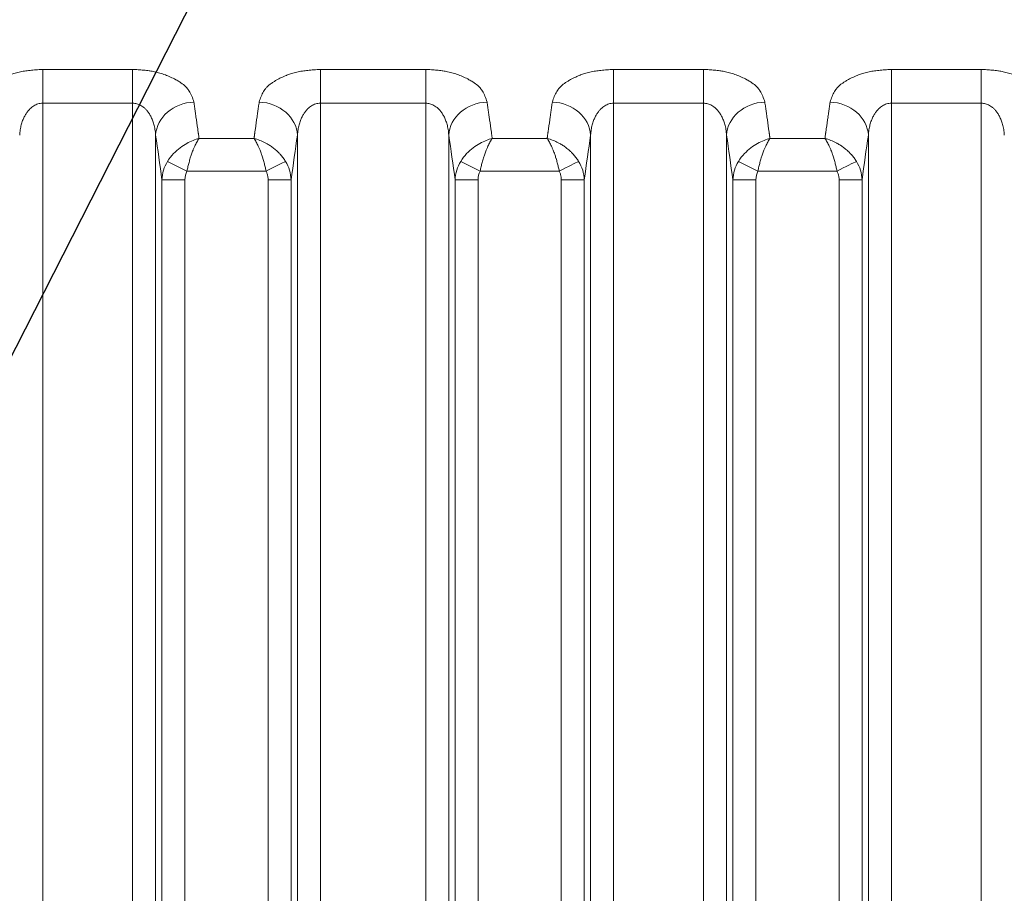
# Model space of a CAD drawing. Header units: millimetres. Extents: x 5 to 415, y 5 to 292.
# Tile 109 of 199: x 288 to 301, y 153 to 165. Entities that reach past the tile are written whole.
import ezdxf

# ---------------------------------------------------------------- set-up
doc = ezdxf.new("R2010")
doc.units = ezdxf.units.MM
doc.layers.add('Sichtbar schmal (ISO)', color=7, linetype='Continuous', lineweight=18)
doc.layers.add('Symbol (ISO)', color=7, linetype='Continuous', lineweight=25)
doc.styles.add('Notiztext (ISO)', font='isocpeur.ttf')
doc.dimstyles.new('Standard - Methode 1b (ISO)$7', dxfattribs={"dimtxt": 3.5, "dimasz": 2.5, "dimexe": 2, "dimexo": 0, "dimgap": 0.762, "dimtad": 1, "dimtoh": 1, "dimdsep": 46, "dimtxsty": 'Notiztext (ISO)', "dimcen": 0.09, "dimdle": 10, "dimclrd": 256, "dimclre": 256, "dimclrt": 256, "dimazin": 2, "dimtfac": 1, "dimtmove": 0, "dimatfit": 3, "dimfxl": 1, "dimtolj": 1, "dimlwd": -1, "dimlwe": -1, "dimarcsym": 0})

msp = doc.modelspace()

# ---------------------------------------------------------------- linework, layer by layer
at = {"layer": 'Sichtbar schmal (ISO)'}
for p, q in [((289.72869413, 164.06232866), (288.55850745, 164.06232866)), ((288.55850745, 163.62427921), (288.55850745, 164.06232866)), ((289.72869413, 164.06232866), (289.72869413, 163.62427936)), ((293.5416447, 164.06232866), (292.17145802, 164.06232866)), ((292.17145802, 163.62427878), (292.17145802, 164.06232866)), ((293.5416447, 164.06232866), (293.5416447, 163.62427933)), ((297.15459527, 164.06232866), (295.98440859, 164.06232866)), ((295.98440859, 163.62427926), (295.98440859, 164.06232866)), ((297.15459527, 164.06232866), (297.15459527, 163.62427936)), ((300.76754584, 164.06232866), (299.59735916, 164.06232866)), ((299.59735916, 163.62427923), (299.59735916, 164.06232866)), ((300.76754584, 164.06232866), (300.76754584, 163.62427936)), ((288.5585075, 163.6242792), (289.72869413, 163.6242793)), ((288.55850758, 163.62427921), (288.558508, 142.64175144)), ((289.72869413, 142.64242462), (289.72869413, 163.62427936)), ((292.17145068, 163.62427878), (292.17140666, 142.64091922)), ((293.5416447, 163.62427924), (292.17145435, 163.62427834)), ((293.5416447, 163.62427933), (293.54167791, 142.64085541)), ((297.15459527, 163.62427936), (295.98440893, 163.62427926)), ((295.98440893, 163.62427926), (295.98441675, 142.64137623)), ((297.15459527, 163.62427936), (297.15458796, 142.64150681)), ((300.76754584, 163.62427936), (299.59735935, 163.62427923)), ((299.59735935, 163.62427923), (299.59736379, 142.64153035)), ((300.76754584, 163.62427936), (300.76754183, 142.64144886)), ((290.02755259, 143.05830463), (290.02755284, 163.20860275)), ((291.30763, 163.16597237), (290.5925221, 163.16597238)), ((291.87259932, 163.20860141), (291.87259958, 143.05757445)), ((293.84050316, 143.05727121), (293.84050341, 163.20860275)), ((295.12058057, 163.16597237), (294.40547267, 163.16597238)), ((295.68554989, 163.20860141), (295.68555015, 143.05753652)), ((297.45345373, 143.05801912), (297.45345398, 163.20860275)), ((298.73353114, 163.16597237), (298.01842324, 163.16597238)), ((299.29850046, 163.20860141), (299.29850072, 143.05806396)), ((290.18303544, 162.86855471), (290.43563135, 162.74305576)), ((293.99598601, 162.86855471), (294.24858192, 162.74305576)), ((297.60893658, 162.86855471), (297.86153249, 162.74305576)), ((290.43563135, 162.74305576), (291.46452164, 162.74305613)), ((294.24858192, 162.74305576), (295.27747221, 162.74305613)), ((297.86153249, 162.74305576), (298.89042278, 162.74305613)), ((290.11036788, 162.62695453), (290.11036786, 143.6689136)), ((290.11036787, 162.62695444), (290.40922631, 162.62695444)), ((290.40922631, 162.62695444), (290.40922634, 143.66891358)), ((291.4909261, 143.66826443), (291.49092672, 162.62695444)), ((291.78978428, 162.62695444), (291.49092672, 162.62695444)), ((291.78978428, 143.66826414), (291.78978427, 162.62695354)), ((293.92331845, 162.62695453), (293.92331843, 143.66786488)), ((293.92331844, 162.62695444), (294.22217688, 162.62695444)), ((294.22217688, 162.62695444), (294.22217691, 143.66786487)), ((295.30387691, 143.66817296), (295.30387729, 162.62695444)), ((295.60273485, 162.62695444), (295.30387729, 162.62695444)), ((295.60273485, 143.66817268), (295.60273484, 162.62695354)), ((297.53626902, 162.62695453), (297.536269, 143.66889822)), ((297.53626901, 162.62695444), (297.83512745, 162.62695444)), ((297.83512745, 162.62695444), (297.83512748, 143.66889821)), ((298.91682738, 143.66899593), (298.91682786, 162.62695444)), ((299.21568542, 162.62695444), (298.91682786, 162.62695444)), ((299.21568542, 143.66899563), (299.21568541, 162.62695354))]:
    msp.add_line(p, q, dxfattribs=at)
for centre, major_axis, ratio, start_param, end_param in [((290.52565041, 163.20860317), (-0.49456302, -0.07353514), 0.8594289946, 4.5860691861, 6.1118771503), ((291.3745017, 163.20860278), (0.49456298, -0.07353542), 0.859429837, 0.1713065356, 1.6971146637), ((294.33860098, 163.20860317), (-0.49456302, -0.07353514), 0.8594289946, 4.5860691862, 6.1118771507), ((295.18745227, 163.20860278), (0.49456298, -0.07353542), 0.859429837, 0.1713065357, 1.6971146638), ((297.95155155, 163.20860317), (-0.49456302, -0.07353514), 0.8594289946, 4.5860691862, 6.1118771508), ((298.80040284, 163.20860278), (0.49456298, -0.07353542), 0.859429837, 0.1713065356, 1.6971146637), ((289.21790017, 138.05805622), (0.00014695, 29.65237374), 0.0871587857, 5.730193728, 5.740474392), ((292.68211159, 138.06053748), (0.00013866, -29.64946855), 0.0871586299, 3.6843073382, 3.6945876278), ((293.03085076, 138.05805623), (0.00014694, 29.65237374), 0.0871587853, 5.7301937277, 5.7404743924), ((296.4950622, 138.06053748), (0.0001387, -29.64946855), 0.0871586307, 3.6843073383, 3.6945876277), ((296.64380133, 138.05805623), (0.00014694, 29.65237374), 0.0871587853, 5.7301937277, 5.7404743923), ((300.10801267, 138.06053748), (0.00013861, -29.64946855), 0.0871586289, 3.6843073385, 3.6945876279), ((289.21787114, 138.05805622), (0.00014695, 29.65237241), 0.0871587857, 5.727495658, 5.730193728), ((292.68214046, 138.06053748), (0.00013866, -29.64946723), 0.0871586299, 3.6945876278, 3.6973162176), ((293.03082173, 138.05805623), (0.00014694, 29.65237241), 0.0871587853, 5.7274956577, 5.7301937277), ((296.49509107, 138.06053748), (0.0001387, -29.64946723), 0.0871586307, 3.6945876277, 3.6973162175), ((296.6437723, 138.05805623), (0.00014694, 29.65237241), 0.0871587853, 5.7274956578, 5.7301937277), ((300.10804154, 138.06053748), (0.00013861, -29.64946722), 0.0871586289, 3.6945876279, 3.6973162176), ((288.7424916, 138.05805858), (-0.00014448, -29.15289088), 0.0871587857, 2.5731873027, 2.6114048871), ((289.21777398, 138.05805622), (-0.00014695, -29.65236795), 0.0871587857, 2.5829496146, 2.5841201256), ((292.68223759, 138.06053748), (-0.00013866, 29.64946277), 0.0871586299, 0.5574747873, 0.5586823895), ((293.15751952, 138.0605397), (-0.00013632, 29.14998432), 0.0871586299, 0.5301861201, 0.5684075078), ((292.55544219, 138.05805858), (-0.00014446, -29.15289088), 0.0871587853, 2.5731873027, 2.6114048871), ((293.03072457, 138.05805623), (-0.00014694, -29.65236795), 0.0871587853, 2.5829496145, 2.5841201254), ((296.4951882, 138.06053748), (-0.0001387, 29.64946277), 0.0871586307, 0.5574747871, 0.5586823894), ((296.97047013, 138.0605397), (-0.00013636, 29.14998432), 0.0871586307, 0.53018612, 0.5684075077), ((296.16839276, 138.05805858), (-0.00014446, -29.15289088), 0.0871587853, 2.5731873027, 2.6114048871), ((296.64367514, 138.05805623), (-0.00014694, -29.65236795), 0.0871587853, 2.5829496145, 2.5841201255), ((300.10813867, 138.06053748), (-0.00013861, 29.64946276), 0.0871586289, 0.5574747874, 0.5586823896), ((300.5834206, 138.0605397), (-0.00013627, 29.14998431), 0.0871586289, 0.5301861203, 0.568407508), ((290.61134641, 162.61603861), (-0.49641799, -0.070379), 0.979001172, 5.5992700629, 6.1171394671), ((291.4644445, 162.74320983), (0.26869087, 0.1334361), 0.0005732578, 4.7123913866, 5.9354971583), ((291.27927778, 162.6142871), (-0.51035702, 0.01938887), 0.9707371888, 3.2062586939, 3.7193274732), ((294.42429674, 162.61603869), (-0.49641742, -0.07038141), 0.9790013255, 5.5992650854, 6.1171346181), ((295.27739507, 162.74320983), (0.26869087, 0.1334361), 0.0005732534, 4.7123913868, 5.9354971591), ((295.0922283, 162.61428709), (-0.51035708, 0.01938857), 0.9707371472, 3.2062581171, 3.7193268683), ((298.03724734, 162.61603868), (-0.49641749, -0.07038108), 0.9790013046, 5.5992657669, 6.1171352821), ((298.89034564, 162.74320983), (0.26869087, 0.1334361), 0.0005732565, 4.7123913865, 5.9354971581), ((298.70517889, 162.6142871), (-0.51035706, 0.01938868), 0.9707371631, 3.2062583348, 3.7193270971), ((290.62209754, 162.61101362), (0.05225918, -0.24126452), 0.8553136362, 3.9609781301, 4.4641882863), ((294.43504709, 162.61101402), (0.05225735, -0.24126414), 0.8553125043, 3.9609845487, 4.4641959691), ((298.04799653, 162.61101445), (0.05225534, -0.24126372), 0.8553112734, 3.9609915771, 4.464204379)]:
    msp.add_ellipse(centre, major_axis=major_axis, ratio=ratio, start_param=start_param, end_param=end_param, dxfattribs=at)
for points, knots in [([(288.55850745, 164.06232866), (288.528923, 164.06181434), (288.49997775, 164.06064451), (288.47186251, 164.05884404), (288.44519441, 164.05713623), (288.41927175, 164.05486074), (288.39421478, 164.05208262), (288.36986934, 164.04938338), (288.34634156, 164.04620913), (288.32374914, 164.04262612), (288.29835733, 164.03859915), (288.27428825, 164.03394121), (288.25081539, 164.02858262), (288.22750224, 164.02326048), (288.20476933, 164.01724292), (288.18211431, 164.01026793), (288.16437339, 164.00480588), (288.14668441, 163.99875239), (288.12894032, 163.99191726), (288.12440369, 163.99016972), (288.11984296, 163.98838052), (288.11527029, 163.98655169), (288.09312993, 163.9776967), (288.07074018, 163.96789205), (288.04919555, 163.95751871), (288.02607572, 163.94638694), (288.00393974, 163.93460479), (287.98351311, 163.92289224), (287.97212357, 163.91636151), (287.96125444, 163.90985668), (287.95094829, 163.90352082), (287.93926479, 163.89633822), (287.92862791, 163.88928659), (287.91867984, 163.88219079), (287.89721631, 163.86688118), (287.87878442, 163.85139828), (287.86173175, 163.83337134), (287.85315389, 163.82430341), (287.84496579, 163.81458235), (287.83724197, 163.80386353), (287.83100278, 163.79520503), (287.82488621, 163.78589614), (287.81896854, 163.77600892), (287.80734149, 163.75658252), (287.79650391, 163.73493362), (287.78677384, 163.71151024), (287.77748923, 163.6891592), (287.76919613, 163.66520095), (287.76196539, 163.63969384)], [0, 0, 0, 0, 0.0696834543, 0.0696834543, 0.0696834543, 0.1357801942, 0.1357801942, 0.1357801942, 0.2, 0.2, 0.2, 0.272177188, 0.272177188, 0.272177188, 0.3438633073, 0.3438633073, 0.3438633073, 0.4, 0.4, 0.4, 0.4143524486, 0.4143524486, 0.4143524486, 0.4838452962, 0.4838452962, 0.4838452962, 0.5584189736, 0.5584189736, 0.5584189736, 0.6, 0.6, 0.6, 0.6471380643, 0.6471380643, 0.6471380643, 0.7488411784, 0.7488411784, 0.7488411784, 0.8, 0.8, 0.8, 0.8413253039, 0.8413253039, 0.8413253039, 0.9225212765, 0.9225212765, 0.9225212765, 1, 1, 1, 1]), ([(290.52523731, 163.6396929), (290.51760502, 163.66651927), (290.50877425, 163.69167716), (290.49885432, 163.71503115), (290.48840377, 163.73963433), (290.47672179, 163.76222334), (290.464276, 163.7822321), (290.4596746, 163.78962965), (290.45497351, 163.79667303), (290.45021218, 163.80332845), (290.44015984, 163.81737968), (290.42935952, 163.82969273), (290.41786559, 163.84108065), (290.40001141, 163.85877017), (290.38061724, 163.87427548), (290.35713109, 163.89014542), (290.35081851, 163.89441092), (290.34419287, 163.89869811), (290.33716612, 163.90304247), (290.32261807, 163.91203695), (290.30687636, 163.92141664), (290.29006082, 163.93076476), (290.26890395, 163.9425263), (290.24602487, 163.95422587), (290.22222534, 163.9651628), (290.19992863, 163.97540911), (290.17683488, 163.98498213), (290.15412208, 163.99352611), (290.13069272, 164.00233964), (290.10719509, 164.00988288), (290.08362572, 164.01648139), (290.06019652, 164.02304066), (290.03669052, 164.02866899), (290.01284523, 164.03359314), (289.99287417, 164.03771724), (289.97265778, 164.04134657), (289.9519463, 164.044548), (289.94869243, 164.04505096), (289.94542905, 164.04554446), (289.94215614, 164.04602834), (289.91915903, 164.04942836), (289.89569283, 164.05235523), (289.87179027, 164.05475519), (289.8486326, 164.05708035), (289.82506443, 164.05891093), (289.80113411, 164.06018866), (289.7773127, 164.06146058), (289.75313111, 164.06218439), (289.72869413, 164.06232866)], [0, 0, 0, 0, 0.0818672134, 0.0818672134, 0.0818672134, 0.1681134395, 0.1681134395, 0.1681134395, 0.2, 0.2, 0.2, 0.2673204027, 0.2673204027, 0.2673204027, 0.3718930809, 0.3718930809, 0.3718930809, 0.4, 0.4, 0.4, 0.4581919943, 0.4581919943, 0.4581919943, 0.5314075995, 0.5314075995, 0.5314075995, 0.6, 0.6, 0.6, 0.6707564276, 0.6707564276, 0.6707564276, 0.7410920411, 0.7410920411, 0.7410920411, 0.8, 0.8, 0.8, 0.8092547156, 0.8092547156, 0.8092547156, 0.8742830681, 0.8742830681, 0.8742830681, 0.9372848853, 0.9372848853, 0.9372848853, 1, 1, 1, 1]), ([(292.17145802, 164.06232866), (292.14187357, 164.06181434), (292.11292832, 164.06064451), (292.08481308, 164.05884404), (292.05814498, 164.05713623), (292.03222232, 164.05486074), (292.00716535, 164.05208262), (291.98281991, 164.04938338), (291.95929213, 164.04620913), (291.93669971, 164.04262612), (291.9113079, 164.03859915), (291.88723882, 164.03394121), (291.86376596, 164.02858262), (291.84045281, 164.02326048), (291.8177199, 164.01724292), (291.79506488, 164.01026793), (291.77732396, 164.00480588), (291.75963498, 163.99875239), (291.74189089, 163.99191726), (291.73735426, 163.99016972), (291.73279353, 163.98838052), (291.72822086, 163.98655169), (291.7060805, 163.9776967), (291.68369075, 163.96789205), (291.66214612, 163.95751871), (291.63902629, 163.94638694), (291.61689031, 163.93460479), (291.59646368, 163.92289224), (291.58507414, 163.91636151), (291.57420501, 163.90985668), (291.56389886, 163.90352082), (291.55221536, 163.89633822), (291.54157848, 163.8892866), (291.53163041, 163.88219079), (291.51016688, 163.86688118), (291.49173499, 163.85139828), (291.47468232, 163.83337134), (291.46610446, 163.82430341), (291.45791636, 163.81458235), (291.45019254, 163.80386353), (291.44395335, 163.79520503), (291.43783678, 163.78589614), (291.43191911, 163.77600892), (291.42029206, 163.75658252), (291.40945448, 163.73493362), (291.39972441, 163.71151024), (291.3904398, 163.6891592), (291.3821467, 163.66520095), (291.37491596, 163.63969384)], [0, 0, 0, 0, 0.0696834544, 0.0696834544, 0.0696834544, 0.1357801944, 0.1357801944, 0.1357801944, 0.2, 0.2, 0.2, 0.2721771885, 0.2721771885, 0.2721771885, 0.3438633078, 0.3438633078, 0.3438633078, 0.4, 0.4, 0.4, 0.4143524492, 0.4143524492, 0.4143524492, 0.4838452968, 0.4838452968, 0.4838452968, 0.5584189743, 0.5584189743, 0.5584189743, 0.6, 0.6, 0.6, 0.6471380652, 0.6471380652, 0.6471380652, 0.7488411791, 0.7488411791, 0.7488411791, 0.8, 0.8, 0.8, 0.8413253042, 0.8413253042, 0.8413253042, 0.9225212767, 0.9225212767, 0.9225212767, 1, 1, 1, 1]), ([(294.33818788, 163.6396929), (294.33055559, 163.66651927), (294.32172482, 163.69167716), (294.31180489, 163.71503115), (294.30135434, 163.73963433), (294.28967236, 163.76222334), (294.27722657, 163.7822321), (294.27262517, 163.78962965), (294.26792408, 163.79667303), (294.26316275, 163.80332845), (294.25311041, 163.81737968), (294.24231009, 163.82969273), (294.23081616, 163.84108065), (294.21296198, 163.85877017), (294.19356781, 163.87427548), (294.17008166, 163.89014542), (294.16376908, 163.89441092), (294.15714344, 163.89869811), (294.15011669, 163.90304247), (294.13556864, 163.91203695), (294.11982693, 163.92141664), (294.10301139, 163.93076476), (294.08185452, 163.9425263), (294.05897544, 163.95422587), (294.03517591, 163.9651628), (294.0128792, 163.97540911), (293.98978545, 163.98498213), (293.96707265, 163.99352611), (293.94364329, 164.00233964), (293.92014566, 164.00988288), (293.89657629, 164.01648139), (293.87314709, 164.02304066), (293.84964109, 164.02866899), (293.8257958, 164.03359314), (293.80582474, 164.03771724), (293.78560835, 164.04134657), (293.76489687, 164.044548), (293.761643, 164.04505096), (293.75837962, 164.04554446), (293.75510671, 164.04602834), (293.7321096, 164.04942836), (293.7086434, 164.05235523), (293.68474084, 164.05475519), (293.66158317, 164.05708035), (293.638015, 164.05891093), (293.61408468, 164.06018866), (293.59026327, 164.06146058), (293.56608168, 164.06218439), (293.5416447, 164.06232866)], [0, 0, 0, 0, 0.0818672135, 0.0818672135, 0.0818672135, 0.1681134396, 0.1681134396, 0.1681134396, 0.2, 0.2, 0.2, 0.2673204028, 0.2673204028, 0.2673204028, 0.3718930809, 0.3718930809, 0.3718930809, 0.4, 0.4, 0.4, 0.4581919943, 0.4581919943, 0.4581919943, 0.5314075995, 0.5314075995, 0.5314075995, 0.6, 0.6, 0.6, 0.6707564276, 0.6707564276, 0.6707564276, 0.7410920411, 0.7410920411, 0.7410920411, 0.8, 0.8, 0.8, 0.8092547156, 0.8092547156, 0.8092547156, 0.8742830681, 0.8742830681, 0.8742830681, 0.9372848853, 0.9372848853, 0.9372848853, 1, 1, 1, 1]), ([(295.98440859, 164.06232866), (295.95482414, 164.06181434), (295.92587889, 164.06064451), (295.89776365, 164.05884404), (295.87109555, 164.05713623), (295.84517289, 164.05486074), (295.82011592, 164.05208262), (295.79577048, 164.04938338), (295.7722427, 164.04620913), (295.74965028, 164.04262612), (295.72425847, 164.03859915), (295.70018939, 164.03394121), (295.67671653, 164.02858262), (295.65340338, 164.02326048), (295.63067047, 164.01724292), (295.60801545, 164.01026793), (295.59027453, 164.00480588), (295.57258555, 163.99875239), (295.55484146, 163.99191726), (295.55030483, 163.99016972), (295.5457441, 163.98838052), (295.54117143, 163.98655169), (295.51903107, 163.9776967), (295.49664132, 163.96789205), (295.47509669, 163.95751871), (295.45197686, 163.94638694), (295.42984088, 163.93460479), (295.40941425, 163.92289224), (295.39802471, 163.91636151), (295.38715558, 163.90985668), (295.37684943, 163.90352082), (295.36516593, 163.89633822), (295.35452905, 163.8892866), (295.34458098, 163.88219079), (295.32311745, 163.86688118), (295.30468556, 163.85139828), (295.28763289, 163.83337134), (295.27905503, 163.82430341), (295.27086693, 163.81458235), (295.26314311, 163.80386353), (295.25690392, 163.79520503), (295.25078735, 163.78589614), (295.24486968, 163.77600892), (295.23324263, 163.75658252), (295.22240505, 163.73493362), (295.21267498, 163.71151024), (295.20339037, 163.6891592), (295.19509727, 163.66520095), (295.18786653, 163.63969384)], [0, 0, 0, 0, 0.0696834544, 0.0696834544, 0.0696834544, 0.1357801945, 0.1357801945, 0.1357801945, 0.2, 0.2, 0.2, 0.2721771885, 0.2721771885, 0.2721771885, 0.3438633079, 0.3438633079, 0.3438633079, 0.4, 0.4, 0.4, 0.4143524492, 0.4143524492, 0.4143524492, 0.4838452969, 0.4838452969, 0.4838452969, 0.5584189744, 0.5584189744, 0.5584189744, 0.6, 0.6, 0.6, 0.6471380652, 0.6471380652, 0.6471380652, 0.7488411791, 0.7488411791, 0.7488411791, 0.8, 0.8, 0.8, 0.8413253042, 0.8413253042, 0.8413253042, 0.9225212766, 0.9225212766, 0.9225212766, 1, 1, 1, 1]), ([(297.95113845, 163.6396929), (297.94350616, 163.66651927), (297.93467539, 163.69167716), (297.92475546, 163.71503115), (297.91430491, 163.73963433), (297.90262293, 163.76222334), (297.89017714, 163.7822321), (297.88557574, 163.78962965), (297.88087465, 163.79667303), (297.87611332, 163.80332845), (297.86606098, 163.81737968), (297.85526066, 163.82969273), (297.84376673, 163.84108065), (297.82591255, 163.85877017), (297.80651838, 163.87427548), (297.78303223, 163.89014542), (297.77671965, 163.89441092), (297.77009401, 163.89869811), (297.76306726, 163.90304247), (297.74851921, 163.91203695), (297.7327775, 163.92141664), (297.71596196, 163.93076476), (297.69480509, 163.9425263), (297.67192601, 163.95422587), (297.64812648, 163.9651628), (297.62582977, 163.97540911), (297.60273602, 163.98498213), (297.58002322, 163.99352611), (297.55659386, 164.00233964), (297.53309623, 164.00988288), (297.50952686, 164.01648139), (297.48609766, 164.02304066), (297.46259166, 164.02866899), (297.43874637, 164.03359314), (297.41877531, 164.03771724), (297.39855892, 164.04134657), (297.37784744, 164.044548), (297.37459357, 164.04505096), (297.37133019, 164.04554446), (297.36805728, 164.04602834), (297.34506017, 164.04942836), (297.32159397, 164.05235523), (297.29769141, 164.05475519), (297.27453374, 164.05708035), (297.25096557, 164.05891093), (297.22703525, 164.06018866), (297.20321384, 164.06146058), (297.17903225, 164.06218439), (297.15459527, 164.06232866)], [0, 0, 0, 0, 0.0818672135, 0.0818672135, 0.0818672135, 0.1681134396, 0.1681134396, 0.1681134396, 0.2, 0.2, 0.2, 0.2673204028, 0.2673204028, 0.2673204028, 0.371893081, 0.371893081, 0.371893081, 0.4, 0.4, 0.4, 0.4581919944, 0.4581919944, 0.4581919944, 0.5314075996, 0.5314075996, 0.5314075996, 0.6, 0.6, 0.6, 0.6707564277, 0.6707564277, 0.6707564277, 0.7410920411, 0.7410920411, 0.7410920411, 0.8, 0.8, 0.8, 0.8092547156, 0.8092547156, 0.8092547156, 0.8742830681, 0.8742830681, 0.8742830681, 0.9372848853, 0.9372848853, 0.9372848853, 1, 1, 1, 1]), ([(299.59735916, 164.06232866), (299.56777471, 164.06181434), (299.53882946, 164.06064451), (299.51071422, 164.05884404), (299.48404612, 164.05713623), (299.45812346, 164.05486074), (299.43306649, 164.05208262), (299.40872105, 164.04938338), (299.38519327, 164.04620913), (299.36260085, 164.04262612), (299.33720904, 164.03859915), (299.31313996, 164.03394121), (299.2896671, 164.02858262), (299.26635395, 164.02326048), (299.24362104, 164.01724292), (299.22096602, 164.01026793), (299.2032251, 164.00480588), (299.18553612, 163.99875239), (299.16779203, 163.99191726), (299.1632554, 163.99016972), (299.15869467, 163.98838052), (299.154122, 163.98655169), (299.13198164, 163.9776967), (299.10959189, 163.96789205), (299.08804726, 163.95751871), (299.06492743, 163.94638694), (299.04279145, 163.93460479), (299.02236482, 163.92289224), (299.01097528, 163.91636151), (299.00010615, 163.90985668), (298.9898, 163.90352082), (298.9781165, 163.89633822), (298.96747962, 163.8892866), (298.95753155, 163.88219079), (298.93606802, 163.86688118), (298.91763613, 163.85139828), (298.90058346, 163.83337134), (298.8920056, 163.82430341), (298.8838175, 163.81458235), (298.87609368, 163.80386353), (298.86985449, 163.79520503), (298.86373792, 163.78589614), (298.85782025, 163.77600892), (298.8461932, 163.75658252), (298.83535562, 163.73493362), (298.82562555, 163.71151024), (298.81634094, 163.6891592), (298.80804784, 163.66520095), (298.8008171, 163.63969384)], [0, 0, 0, 0, 0.0696834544, 0.0696834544, 0.0696834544, 0.1357801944, 0.1357801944, 0.1357801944, 0.2, 0.2, 0.2, 0.2721771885, 0.2721771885, 0.2721771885, 0.3438633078, 0.3438633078, 0.3438633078, 0.4, 0.4, 0.4, 0.4143524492, 0.4143524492, 0.4143524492, 0.4838452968, 0.4838452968, 0.4838452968, 0.5584189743, 0.5584189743, 0.5584189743, 0.6, 0.6, 0.6, 0.6471380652, 0.6471380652, 0.6471380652, 0.748841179, 0.748841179, 0.748841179, 0.8, 0.8, 0.8, 0.8413253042, 0.8413253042, 0.8413253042, 0.9225212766, 0.9225212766, 0.9225212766, 1, 1, 1, 1]), ([(301.56408902, 163.6396929), (301.55645673, 163.66651927), (301.54762596, 163.69167716), (301.53770603, 163.71503115), (301.52725548, 163.73963433), (301.5155735, 163.76222334), (301.50312771, 163.7822321), (301.49852631, 163.78962965), (301.49382522, 163.79667303), (301.48906389, 163.80332845), (301.47901155, 163.81737968), (301.46821123, 163.82969273), (301.4567173, 163.84108065), (301.43886312, 163.85877017), (301.41946895, 163.87427548), (301.3959828, 163.89014542), (301.38967022, 163.89441092), (301.38304458, 163.89869811), (301.37601783, 163.90304247), (301.36146978, 163.91203695), (301.34572807, 163.92141664), (301.32891253, 163.93076476), (301.30775566, 163.9425263), (301.28487658, 163.95422587), (301.26107705, 163.9651628), (301.23878034, 163.97540911), (301.21568659, 163.98498213), (301.19297379, 163.99352611), (301.16954443, 164.00233964), (301.1460468, 164.00988288), (301.12247743, 164.01648139), (301.09904823, 164.02304066), (301.07554223, 164.02866899), (301.05169694, 164.03359314), (301.03172588, 164.03771724), (301.01150949, 164.04134657), (300.99079801, 164.044548), (300.98754414, 164.04505096), (300.98428076, 164.04554446), (300.98100785, 164.04602834), (300.95801074, 164.04942836), (300.93454454, 164.05235523), (300.91064198, 164.05475519), (300.88748431, 164.05708035), (300.86391614, 164.05891093), (300.83998582, 164.06018866), (300.81616441, 164.06146058), (300.79198282, 164.06218439), (300.76754584, 164.06232866)], [0, 0, 0, 0, 0.0818672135, 0.0818672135, 0.0818672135, 0.1681134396, 0.1681134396, 0.1681134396, 0.2, 0.2, 0.2, 0.2673204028, 0.2673204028, 0.2673204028, 0.3718930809, 0.3718930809, 0.3718930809, 0.4, 0.4, 0.4, 0.4581919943, 0.4581919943, 0.4581919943, 0.5314075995, 0.5314075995, 0.5314075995, 0.6, 0.6, 0.6, 0.6707564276, 0.6707564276, 0.6707564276, 0.7410920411, 0.7410920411, 0.7410920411, 0.8, 0.8, 0.8, 0.8092547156, 0.8092547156, 0.8092547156, 0.8742830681, 0.8742830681, 0.8742830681, 0.9372848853, 0.9372848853, 0.9372848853, 1, 1, 1, 1]), ([(288.25964883, 163.20860036), (288.26098853, 163.23262409), (288.26581904, 163.2782861), (288.27912522, 163.34189782), (288.29680908, 163.39771191), (288.31778662, 163.44607245), (288.34107278, 163.48726983), (288.36576361, 163.52167702), (288.39114836, 163.54988459), (288.41684942, 163.57267975), (288.44285385, 163.59086767), (288.46938634, 163.60504873), (288.49705019, 163.61563003), (288.52682334, 163.62261345), (288.54762488, 163.62427908), (288.55850745, 163.62427922)], [0.000003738, 0.000003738, 0.000003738, 0.000003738, 0.11501548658, 0.2202312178, 0.31702696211, 0.4063137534, 0.48850397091, 0.56383284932, 0.63287433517, 0.6967235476, 0.7569514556, 0.81530021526, 0.87314537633, 0.93356801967, 1, 1, 1, 1]), ([(289.72869413, 163.62427942), (289.7377718, 163.62427933), (289.7558219, 163.6230749), (289.78265675, 163.61769803), (289.80922425, 163.60874099), (289.83577857, 163.59591667), (289.86239171, 163.57877816), (289.88899905, 163.55673375), (289.91536971, 163.52908301), (289.94107119, 163.49507263), (289.96545628, 163.4539575), (289.98766307, 163.40504952), (290.00661004, 163.34774799), (290.02097226, 163.2816005), (290.02614682, 163.23381328), (290.02755271, 163.20860142)], [0, 0, 0, 0, 0.05541655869, 0.11012060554, 0.16573002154, 0.22336506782, 0.28408890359, 0.34891881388, 0.41891066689, 0.4950670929, 0.57826791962, 0.66942097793, 0.76945140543, 0.87928451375, 0.99999579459, 0.99999579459, 0.99999579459, 0.99999579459]), ([(290.55285746, 163.44972702), (290.54990211, 163.47101979), (290.54686485, 163.49226508), (290.54379526, 163.51339902), (290.54072567, 163.53453296), (290.53762375, 163.55555615), (290.5345226, 163.5766613), (290.53142926, 163.59771324), (290.5283367, 163.61884538), (290.52523731, 163.6396929)], [0, 0, 0, 0, 0.33333333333, 0.33333333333, 0.33333333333, 0.66666666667, 0.66666666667, 0.66666666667, 0.99915973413, 0.99915973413, 0.99915973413, 0.99915973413]), ([(291.37491596, 163.63969384), (291.37181604, 163.61884276), (291.3687217, 163.59770026), (291.36562715, 163.57664063), (291.36252463, 163.55552675), (291.3594219, 163.53449755), (291.35635136, 163.51335677), (291.35328083, 163.49221599), (291.35024248, 163.47096301), (291.34728619, 163.44966305)], [0.00085647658, 0.00085647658, 0.00085647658, 0.00085647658, 0.33333333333, 0.33333333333, 0.33333333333, 0.66666666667, 0.66666666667, 0.66666666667, 1, 1, 1, 1]), ([(291.8725994, 163.20860036), (291.8739391, 163.23262409), (291.87876961, 163.2782861), (291.89207579, 163.34189782), (291.90975965, 163.39771191), (291.93073719, 163.44607245), (291.95402335, 163.48726983), (291.97871418, 163.52167702), (292.00409893, 163.54988459), (292.02979999, 163.57267975), (292.05580442, 163.59086767), (292.08233691, 163.60504873), (292.11000076, 163.61563003), (292.1397727, 163.62261317), (292.160573, 163.62427888), (292.17145435, 163.62427922)], [0.000003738, 0.000003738, 0.000003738, 0.000003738, 0.11501548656, 0.22023121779, 0.31702696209, 0.40631375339, 0.4885039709, 0.56383284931, 0.63287433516, 0.69672354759, 0.75695145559, 0.81530021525, 0.87314537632, 0.93356801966, 0.99999253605, 0.99999253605, 0.99999253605, 0.99999253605]), ([(293.5416447, 163.62427942), (293.55072237, 163.62427933), (293.56877247, 163.6230749), (293.59560732, 163.61769803), (293.62217482, 163.60874099), (293.64872914, 163.59591667), (293.67534228, 163.57877816), (293.70194962, 163.55673375), (293.72832028, 163.52908301), (293.75402176, 163.49507263), (293.77840685, 163.4539575), (293.80061364, 163.40504952), (293.81956061, 163.34774799), (293.83392283, 163.2816005), (293.83909739, 163.23381328), (293.84050328, 163.20860142)], [0, 0, 0, 0, 0.0554165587, 0.11012060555, 0.16573002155, 0.22336506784, 0.28408890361, 0.3489188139, 0.4189106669, 0.49506709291, 0.57826791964, 0.66942097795, 0.76945140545, 0.87928451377, 0.99999579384, 0.99999579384, 0.99999579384, 0.99999579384]), ([(294.36580802, 163.44972702), (294.36285268, 163.47101979), (294.35981542, 163.49226508), (294.35674583, 163.51339902), (294.35367624, 163.53453296), (294.35057432, 163.55555615), (294.34747317, 163.5766613), (294.34437983, 163.59771324), (294.34128727, 163.61884538), (294.33818788, 163.6396929)], [0, 0, 0, 0, 0.33333333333, 0.33333333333, 0.33333333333, 0.66666666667, 0.66666666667, 0.66666666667, 0.99915973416, 0.99915973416, 0.99915973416, 0.99915973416]), ([(295.18786653, 163.63969384), (295.18476661, 163.61884276), (295.18167227, 163.59770026), (295.17857772, 163.57664063), (295.1754752, 163.55552675), (295.17237247, 163.53449755), (295.16930193, 163.51335677), (295.16623139, 163.49221599), (295.16319305, 163.47096301), (295.16023676, 163.44966304)], [0.00085647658, 0.00085647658, 0.00085647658, 0.00085647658, 0.33333333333, 0.33333333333, 0.33333333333, 0.66666666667, 0.66666666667, 0.66666666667, 1, 1, 1, 1]), ([(295.68554997, 163.20860036), (295.68688967, 163.23262409), (295.69172018, 163.2782861), (295.70502636, 163.34189782), (295.72271022, 163.39771191), (295.74368776, 163.44607245), (295.76697392, 163.48726983), (295.79166475, 163.52167702), (295.8170495, 163.54988459), (295.84275056, 163.57267975), (295.86875499, 163.59086767), (295.89528748, 163.60504873), (295.92295133, 163.61563003), (295.95272448, 163.62261345), (295.97352602, 163.62427908), (295.98440859, 163.62427922)], [0.00000373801, 0.00000373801, 0.00000373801, 0.00000373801, 0.11501548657, 0.22023121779, 0.3170269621, 0.40631375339, 0.4885039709, 0.56383284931, 0.63287433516, 0.69672354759, 0.75695145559, 0.81530021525, 0.87314537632, 0.93356801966, 1, 1, 1, 1]), ([(297.15459527, 163.62427942), (297.16367294, 163.62427933), (297.18172304, 163.6230749), (297.20855789, 163.61769803), (297.23512539, 163.60874099), (297.26167971, 163.59591667), (297.28829285, 163.57877816), (297.31490019, 163.55673375), (297.34127085, 163.52908301), (297.36697233, 163.49507263), (297.39135742, 163.4539575), (297.41356421, 163.40504952), (297.43251118, 163.34774799), (297.4468734, 163.2816005), (297.45204796, 163.23381328), (297.45345385, 163.20860142)], [0, 0, 0, 0, 0.05541655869, 0.11012060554, 0.16573002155, 0.22336506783, 0.2840889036, 0.34891881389, 0.4189106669, 0.49506709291, 0.57826791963, 0.66942097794, 0.76945140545, 0.87928451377, 0.99999579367, 0.99999579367, 0.99999579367, 0.99999579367]), ([(297.97875859, 163.44972702), (297.97580325, 163.47101979), (297.97276599, 163.49226508), (297.9696964, 163.51339902), (297.96662681, 163.53453296), (297.96352489, 163.55555615), (297.96042374, 163.5766613), (297.9573304, 163.59771324), (297.95423784, 163.61884538), (297.95113845, 163.6396929)], [0, 0, 0, 0, 0.33333333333, 0.33333333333, 0.33333333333, 0.66666666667, 0.66666666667, 0.66666666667, 0.99915973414, 0.99915973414, 0.99915973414, 0.99915973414]), ([(298.8008171, 163.63969384), (298.79771718, 163.61884276), (298.79462284, 163.59770026), (298.79152829, 163.57664063), (298.78842577, 163.55552675), (298.78532304, 163.53449755), (298.7822525, 163.51335677), (298.77918197, 163.49221599), (298.77614362, 163.47096301), (298.77318733, 163.44966304)], [0.00085647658, 0.00085647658, 0.00085647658, 0.00085647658, 0.33333333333, 0.33333333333, 0.33333333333, 0.66666666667, 0.66666666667, 0.66666666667, 1, 1, 1, 1]), ([(299.29850054, 163.20860036), (299.29984024, 163.23262409), (299.30467075, 163.2782861), (299.31797693, 163.34189782), (299.33566079, 163.39771191), (299.35663833, 163.44607245), (299.37992449, 163.48726983), (299.40461532, 163.52167702), (299.43000007, 163.54988459), (299.45570113, 163.57267975), (299.48170556, 163.59086767), (299.50823805, 163.60504873), (299.5359019, 163.61563003), (299.56567505, 163.62261345), (299.58647659, 163.62427908), (299.59735916, 163.62427922)], [0.00000373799, 0.00000373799, 0.00000373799, 0.00000373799, 0.11501548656, 0.22023121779, 0.31702696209, 0.40631375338, 0.4885039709, 0.56383284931, 0.63287433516, 0.69672354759, 0.75695145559, 0.81530021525, 0.87314537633, 0.93356801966, 1, 1, 1, 1]), ([(300.76754584, 163.62427942), (300.77662351, 163.62427933), (300.79467361, 163.6230749), (300.82150846, 163.61769803), (300.84807596, 163.60874099), (300.87463028, 163.59591667), (300.90124342, 163.57877816), (300.92785076, 163.55673375), (300.95422142, 163.52908301), (300.9799229, 163.49507263), (301.00430799, 163.4539575), (301.02651478, 163.40504952), (301.04546175, 163.34774799), (301.05982397, 163.2816005), (301.06499853, 163.23381328), (301.06640442, 163.20860142)], [0, 0, 0, 0, 0.0554165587, 0.11012060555, 0.16573002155, 0.22336506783, 0.2840889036, 0.34891881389, 0.4189106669, 0.49506709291, 0.57826791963, 0.66942097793, 0.76945140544, 0.87928451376, 0.99999579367, 0.99999579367, 0.99999579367, 0.99999579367]), ([(290.18303643, 162.86855422), (290.2059677, 162.90565214), (290.23233131, 162.93911232), (290.25992392, 162.96860598), (290.28751653, 162.99809963), (290.31629165, 163.02366334), (290.34523082, 163.04574319), (290.37416998, 163.06782303), (290.40328202, 163.08640217), (290.43176363, 163.10221883), (290.46024525, 163.11803549), (290.48809462, 163.13109596), (290.51504449, 163.1415615), (290.54199437, 163.15202704), (290.56804823, 163.15987489), (290.5925221, 163.16596988)], [0, 0, 0, 0, 0.2, 0.2, 0.2, 0.4, 0.4, 0.4, 0.6, 0.6, 0.6, 0.8, 0.8, 0.8, 0.9999999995, 0.9999999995, 0.9999999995, 0.9999999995]), ([(290.43563135, 162.74305576), (290.4397821, 162.76219139), (290.44411312, 162.78113278), (290.44855335, 162.79970246), (290.45306137, 162.81855563), (290.4576816, 162.83702388), (290.46239948, 162.8549177), (290.46768814, 162.87497638), (290.47309963, 162.89431005), (290.47866895, 162.91263361), (290.48386871, 162.92974129), (290.48921683, 162.94594984), (290.49470332, 162.96161108), (290.50107332, 162.97979429), (290.5076302, 162.99724679), (290.51447893, 163.01436263), (290.51923706, 163.02625381), (290.52413793, 163.03797891), (290.52924888, 163.04960586), (290.53186601, 163.05555959), (290.53453404, 163.06148456), (290.53725048, 163.06736023), (290.54549244, 163.08518763), (290.55418251, 163.10256014), (290.56321603, 163.11890404), (290.57259689, 163.13587636), (290.58234534, 163.15172622), (290.5925221, 163.16597322)], [0, 0, 0, 0, 0.10570726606, 0.10570726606, 0.10570726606, 0.21302828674, 0.21302828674, 0.21302828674, 0.33333333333, 0.33333333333, 0.33333333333, 0.44565540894, 0.44565540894, 0.44565540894, 0.57606499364, 0.57606499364, 0.57606499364, 0.66666666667, 0.66666666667, 0.66666666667, 0.71306044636, 0.71306044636, 0.71306044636, 0.85382403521, 0.85382403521, 0.85382403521, 0.99999999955, 0.99999999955, 0.99999999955, 0.99999999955]), ([(290.58137689, 163.24883471), (290.58171937, 163.24626766), (290.58213708, 163.24317754), (290.58256314, 163.24002872), (290.5829892, 163.23687991), (290.58342361, 163.23367249), (290.58386124, 163.23047693), (290.58429888, 163.22728136), (290.58473973, 163.22409768), (290.58518754, 163.22090242)], [0, 0, 0, 0, 0.3333333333, 0.3333333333, 0.3333333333, 0.6666666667, 0.6666666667, 0.6666666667, 1, 1, 1, 1]), ([(290.5925221, 163.16597321), (290.5920693, 163.17010579), (290.5915872, 163.17423645), (290.59104322, 163.17836152), (290.59049924, 163.18248658), (290.58989338, 163.18660606), (290.58932373, 163.19072464), (290.58875408, 163.19484322), (290.58822063, 163.19896068), (290.58776386, 163.2025235)], [0, 0, 0, 0, 0.33333333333, 0.33333333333, 0.33333333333, 0.66666666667, 0.66666666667, 0.66666666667, 0.99999955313, 0.99999955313, 0.99999955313, 0.99999955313]), ([(291.3123115, 163.20192284), (291.3118735, 163.19851131), (291.31136673, 163.19461413), (291.31082756, 163.19071596), (291.3102581, 163.18659881), (291.3096525, 163.18248077), (291.30910868, 163.17835715), (291.30856485, 163.17423354), (291.3080828, 163.17010434), (291.30763, 163.16597319)], [0.01772805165, 0.01772805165, 0.01772805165, 0.01772805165, 0.33333333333, 0.33333333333, 0.33333333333, 0.66666666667, 0.66666666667, 0.66666666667, 1, 1, 1, 1]), ([(291.30763, 163.1659732), (291.31783777, 163.15170994), (291.3276276, 163.13580669), (291.33707995, 163.11868767), (291.34608087, 163.1023862), (291.35477384, 163.08499366), (291.36307004, 163.06700998), (291.36557647, 163.06157681), (291.36804685, 163.05608976), (291.37047961, 163.0505626), (291.37584676, 163.03836857), (291.38101835, 163.02598794), (291.38604897, 163.01337459), (291.39303371, 162.99586166), (291.39974979, 162.97790579), (291.40625601, 162.95922686), (291.41160122, 162.94388109), (291.4168046, 162.9280429), (291.42184034, 162.91148847), (291.42247901, 162.90938891), (291.42311505, 162.90727799), (291.42374859, 162.90515608), (291.4289249, 162.88781905), (291.43393419, 162.86975013), (291.43880738, 162.85115948), (291.44337726, 162.83372588), (291.4478277, 162.81583532), (291.45215085, 162.79764441), (291.45641749, 162.77969126), (291.46055986, 162.76144695), (291.46452164, 162.74305613)], [0, 0, 0, 0, 0.1488141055, 0.1488141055, 0.1488141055, 0.2905212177, 0.2905212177, 0.2905212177, 0.3333333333, 0.3333333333, 0.3333333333, 0.4277854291, 0.4277854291, 0.4277854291, 0.5589268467, 0.5589268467, 0.5589268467, 0.6666666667, 0.6666666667, 0.6666666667, 0.680331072, 0.680331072, 0.680331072, 0.791975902, 0.791975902, 0.791975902, 0.8966721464, 0.8966721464, 0.8966721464, 1, 1, 1, 1]), ([(291.30763, 163.1659732), (291.33215218, 163.15985923), (291.35827046, 163.15203231), (291.38525043, 163.14155971), (291.40701498, 163.13311155), (291.42933768, 163.12296246), (291.45210716, 163.11104133), (291.4575634, 163.10818468), (291.46304464, 163.10522605), (291.46854847, 163.10216416), (291.48298295, 163.09413397), (291.49757099, 163.08539526), (291.51222251, 163.07585141), (291.52647101, 163.06657009), (291.54077969, 163.05652725), (291.55504068, 163.0456402), (291.558371, 163.04309778), (291.56169831, 163.04050959), (291.56502152, 163.03787481), (291.58047687, 163.0256212), (291.59584858, 163.01236026), (291.61099409, 162.9980173), (291.62087698, 162.9886581), (291.63066249, 162.97883795), (291.64029411, 162.96854167), (291.64395042, 162.96463304), (291.64758378, 162.96065628), (291.65118979, 162.95661126), (291.66321192, 162.94312546), (291.67493185, 162.92887961), (291.68617346, 162.91388419), (291.69698147, 162.89946716), (291.70734749, 162.88435669), (291.71708375, 162.86860903)], [0, 0, 0, 0, 0.2, 0.2, 0.2, 0.361338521, 0.361338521, 0.361338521, 0.4, 0.4, 0.4, 0.5013945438, 0.5013945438, 0.5013945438, 0.6, 0.6, 0.6, 0.6230270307, 0.6230270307, 0.6230270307, 0.7301191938, 0.7301191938, 0.7301191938, 0.8, 0.8, 0.8, 0.8265278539, 0.8265278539, 0.8265278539, 0.9149695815, 0.9149695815, 0.9149695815, 1, 1, 1, 1]), ([(291.31496238, 163.22088315), (291.31540996, 163.22407682), (291.31585064, 163.22725911), (291.31628811, 163.2304534), (291.31672558, 163.23364768), (291.31715984, 163.23685394), (291.31758581, 163.24000191), (291.31798509, 163.24295259), (291.31837707, 163.24585196), (291.31870664, 163.24831749)], [0, 0, 0, 0, 0.33333333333, 0.33333333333, 0.33333333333, 0.66666666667, 0.66666666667, 0.66666666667, 0.97910780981, 0.97910780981, 0.97910780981, 0.97910780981]), ([(293.995987, 162.86855422), (294.01891828, 162.90565216), (294.0452819, 162.93911235), (294.07287452, 162.96860601), (294.10046714, 162.99809967), (294.12924226, 163.02366337), (294.15818143, 163.04574322), (294.1871206, 163.06782307), (294.21623264, 163.08640221), (294.24471425, 163.10221886), (294.27319586, 163.11803552), (294.30104522, 163.13109597), (294.32799509, 163.14156151), (294.35494497, 163.15202705), (294.38099881, 163.1598749), (294.40547267, 163.16596988)], [0, 0, 0, 0, 0.2, 0.2, 0.2, 0.4, 0.4, 0.4, 0.6, 0.6, 0.6, 0.8, 0.8, 0.8, 0.9999999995, 0.9999999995, 0.9999999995, 0.9999999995]), ([(294.24858192, 162.74305576), (294.25273267, 162.76219139), (294.25706369, 162.78113278), (294.26150392, 162.79970246), (294.26601194, 162.81855563), (294.27063217, 162.83702388), (294.27535005, 162.8549177), (294.28063871, 162.87497638), (294.2860502, 162.89431005), (294.29161952, 162.91263361), (294.29681928, 162.92974129), (294.3021674, 162.94594984), (294.30765389, 162.96161108), (294.31402389, 162.97979429), (294.32058077, 162.99724679), (294.3274295, 163.01436263), (294.33218763, 163.02625381), (294.3370885, 163.03797891), (294.34219945, 163.04960586), (294.34481658, 163.05555959), (294.34748461, 163.06148456), (294.35020105, 163.06736023), (294.35844301, 163.08518763), (294.36713308, 163.10256014), (294.3761666, 163.11890404), (294.38554746, 163.13587636), (294.39529591, 163.15172622), (294.40547267, 163.16597322)], [0, 0, 0, 0, 0.10570726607, 0.10570726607, 0.10570726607, 0.21302828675, 0.21302828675, 0.21302828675, 0.33333333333, 0.33333333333, 0.33333333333, 0.44565540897, 0.44565540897, 0.44565540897, 0.57606499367, 0.57606499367, 0.57606499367, 0.66666666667, 0.66666666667, 0.66666666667, 0.71306044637, 0.71306044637, 0.71306044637, 0.85382403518, 0.85382403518, 0.85382403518, 0.99999999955, 0.99999999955, 0.99999999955, 0.99999999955]), ([(294.39432746, 163.24883471), (294.39466994, 163.24626766), (294.39508765, 163.24317754), (294.39551371, 163.24002872), (294.39593977, 163.2368799), (294.39637418, 163.23367249), (294.39681181, 163.23047693), (294.39724945, 163.22728136), (294.39769031, 163.22409767), (294.39813811, 163.22090242)], [0, 0, 0, 0, 0.3333333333, 0.3333333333, 0.3333333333, 0.6666666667, 0.6666666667, 0.6666666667, 1, 1, 1, 1]), ([(294.40547267, 163.16597321), (294.40501987, 163.17010579), (294.40453777, 163.17423645), (294.40399379, 163.17836152), (294.40344981, 163.18248658), (294.40284395, 163.18660606), (294.4022743, 163.19072464), (294.40170465, 163.19484322), (294.4011712, 163.19896068), (294.40071443, 163.2025235)], [0, 0, 0, 0, 0.33333333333, 0.33333333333, 0.33333333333, 0.66666666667, 0.66666666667, 0.66666666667, 0.99999955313, 0.99999955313, 0.99999955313, 0.99999955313]), ([(295.12526207, 163.20192284), (295.12482407, 163.19851131), (295.1243173, 163.19461413), (295.12377813, 163.19071596), (295.12320867, 163.18659881), (295.12260307, 163.18248077), (295.12205925, 163.17835715), (295.12151542, 163.17423354), (295.12103337, 163.17010434), (295.12058057, 163.16597319)], [0.01772805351, 0.01772805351, 0.01772805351, 0.01772805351, 0.33333333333, 0.33333333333, 0.33333333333, 0.66666666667, 0.66666666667, 0.66666666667, 1, 1, 1, 1]), ([(295.12058057, 163.1659732), (295.13078834, 163.15170994), (295.14057817, 163.13580669), (295.15003052, 163.11868767), (295.15903144, 163.1023862), (295.16772441, 163.08499366), (295.17602061, 163.06700998), (295.17852704, 163.06157681), (295.18099742, 163.05608976), (295.18343018, 163.0505626), (295.18879733, 163.03836857), (295.19396892, 163.02598794), (295.19899954, 163.01337459), (295.20598428, 162.99586166), (295.21270036, 162.97790579), (295.21920658, 162.95922686), (295.22455179, 162.94388109), (295.22975517, 162.9280429), (295.23479091, 162.91148847), (295.23542958, 162.90938891), (295.23606562, 162.90727799), (295.23669916, 162.90515608), (295.24187547, 162.88781905), (295.24688476, 162.86975013), (295.25175795, 162.85115948), (295.25632783, 162.83372588), (295.26077827, 162.81583532), (295.26510142, 162.79764441), (295.26936806, 162.77969126), (295.27351043, 162.76144695), (295.27747221, 162.74305613)], [0, 0, 0, 0, 0.1488141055, 0.1488141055, 0.1488141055, 0.2905212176, 0.2905212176, 0.2905212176, 0.3333333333, 0.3333333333, 0.3333333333, 0.427785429, 0.427785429, 0.427785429, 0.5589268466, 0.5589268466, 0.5589268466, 0.6666666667, 0.6666666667, 0.6666666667, 0.6803310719, 0.6803310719, 0.6803310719, 0.7919759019, 0.7919759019, 0.7919759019, 0.8966721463, 0.8966721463, 0.8966721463, 1, 1, 1, 1]), ([(295.12058057, 163.1659732), (295.14510272, 163.15985924), (295.17122097, 163.15203233), (295.19820092, 163.14155975), (295.21996549, 163.13311158), (295.24228822, 163.12296248), (295.26505773, 163.11104133), (295.27051393, 163.1081847), (295.27599512, 163.1052261), (295.28149891, 163.10216423), (295.29593343, 163.09413402), (295.31052152, 163.08539529), (295.32517308, 163.07585141), (295.33942154, 163.06657012), (295.35373018, 163.05652731), (295.36799112, 163.0456403), (295.37132149, 163.04309785), (295.37464883, 163.04050962), (295.37797209, 163.03787481), (295.39342743, 163.0256212), (295.40879915, 163.01236026), (295.42394466, 162.9980173), (295.43382752, 162.98865813), (295.443613, 162.978838), (295.4532446, 162.96854175), (295.45690094, 162.9646331), (295.46053432, 162.96065631), (295.46414036, 162.95661126), (295.47616249, 162.94312546), (295.48788241, 162.92887961), (295.49912403, 162.91388419), (295.50993204, 162.89946716), (295.52029806, 162.88435669), (295.53003432, 162.86860903)], [0, 0, 0, 0, 0.2, 0.2, 0.2, 0.3613388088, 0.3613388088, 0.3613388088, 0.4, 0.4, 0.4, 0.501394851, 0.501394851, 0.501394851, 0.6, 0.6, 0.6, 0.6230273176, 0.6230273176, 0.6230273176, 0.7301194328, 0.7301194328, 0.7301194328, 0.8, 0.8, 0.8, 0.8265280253, 0.8265280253, 0.8265280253, 0.9149696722, 0.9149696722, 0.9149696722, 1, 1, 1, 1]), ([(295.12791295, 163.22088315), (295.12836053, 163.22407682), (295.12880121, 163.22725911), (295.12923868, 163.2304534), (295.12967615, 163.23364769), (295.13011041, 163.23685394), (295.13053638, 163.24000192), (295.13093566, 163.24295259), (295.13132764, 163.24585197), (295.13165721, 163.24831749)], [0, 0, 0, 0, 0.33333333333, 0.33333333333, 0.33333333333, 0.66666666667, 0.66666666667, 0.66666666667, 0.97910777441, 0.97910777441, 0.97910777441, 0.97910777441]), ([(297.60893757, 162.86855422), (297.63186885, 162.90565216), (297.65823247, 162.93911235), (297.68582509, 162.96860601), (297.7134177, 162.99809967), (297.74219283, 163.02366337), (297.771132, 163.04574322), (297.80007117, 163.06782307), (297.8291832, 163.0864022), (297.85766482, 163.10221886), (297.88614643, 163.11803551), (297.91399579, 163.13109597), (297.94094566, 163.14156151), (297.96789553, 163.15202705), (297.99394938, 163.1598749), (298.01842324, 163.16596988)], [0, 0, 0, 0, 0.2, 0.2, 0.2, 0.4, 0.4, 0.4, 0.6, 0.6, 0.6, 0.8, 0.8, 0.8, 1, 1, 1, 1]), ([(297.86153249, 162.74305576), (297.86568324, 162.76219139), (297.87001426, 162.78113278), (297.87445449, 162.79970246), (297.87896251, 162.81855563), (297.88358274, 162.83702388), (297.88830062, 162.8549177), (297.89358928, 162.87497638), (297.89900077, 162.89431005), (297.90457009, 162.91263361), (297.90976985, 162.92974129), (297.91511797, 162.94594984), (297.92060446, 162.96161108), (297.92697446, 162.97979429), (297.93353134, 162.99724679), (297.94038007, 163.01436263), (297.9451382, 163.02625381), (297.95003907, 163.03797891), (297.95515002, 163.04960586), (297.95776715, 163.05555959), (297.96043518, 163.06148456), (297.96315162, 163.06736023), (297.97139358, 163.08518763), (297.98008365, 163.10256014), (297.98911717, 163.11890404), (297.99849803, 163.13587636), (298.00824648, 163.15172622), (298.01842324, 163.16597322)], [0, 0, 0, 0, 0.10570726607, 0.10570726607, 0.10570726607, 0.21302828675, 0.21302828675, 0.21302828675, 0.33333333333, 0.33333333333, 0.33333333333, 0.44565540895, 0.44565540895, 0.44565540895, 0.57606499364, 0.57606499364, 0.57606499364, 0.66666666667, 0.66666666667, 0.66666666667, 0.71306044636, 0.71306044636, 0.71306044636, 0.85382403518, 0.85382403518, 0.85382403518, 0.99999999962, 0.99999999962, 0.99999999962, 0.99999999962]), ([(298.00727803, 163.24883471), (298.00762051, 163.24626766), (298.00803822, 163.24317754), (298.00846428, 163.24002872), (298.00889034, 163.2368799), (298.00932475, 163.23367249), (298.00976238, 163.23047693), (298.01020002, 163.22728136), (298.01064088, 163.22409767), (298.01108868, 163.22090242)], [0, 0, 0, 0, 0.3333333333, 0.3333333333, 0.3333333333, 0.6666666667, 0.6666666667, 0.6666666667, 1, 1, 1, 1]), ([(298.01842324, 163.16597321), (298.01797044, 163.17010579), (298.01748834, 163.17423645), (298.01694436, 163.17836152), (298.01640038, 163.18248658), (298.01579452, 163.18660606), (298.01522487, 163.19072464), (298.01465522, 163.19484322), (298.01412177, 163.19896068), (298.013665, 163.2025235)], [0, 0, 0, 0, 0.33333333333, 0.33333333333, 0.33333333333, 0.66666666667, 0.66666666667, 0.66666666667, 0.99999955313, 0.99999955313, 0.99999955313, 0.99999955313]), ([(298.73821264, 163.20192284), (298.73777464, 163.19851131), (298.73726787, 163.19461413), (298.7367287, 163.19071596), (298.73615924, 163.18659881), (298.73555364, 163.18248077), (298.73500982, 163.17835715), (298.73446599, 163.17423354), (298.73398394, 163.17010434), (298.73353114, 163.16597319)], [0.01772805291, 0.01772805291, 0.01772805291, 0.01772805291, 0.33333333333, 0.33333333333, 0.33333333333, 0.66666666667, 0.66666666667, 0.66666666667, 1, 1, 1, 1]), ([(298.73353114, 163.1659732), (298.74373891, 163.15170994), (298.75352874, 163.13580669), (298.76298109, 163.11868767), (298.77198201, 163.1023862), (298.78067498, 163.08499366), (298.78897118, 163.06700998), (298.79147761, 163.06157681), (298.79394799, 163.05608976), (298.79638075, 163.0505626), (298.8017479, 163.03836857), (298.80691949, 163.02598794), (298.81195011, 163.01337459), (298.81893485, 162.99586166), (298.82565093, 162.97790579), (298.83215715, 162.95922686), (298.83750236, 162.94388109), (298.84270574, 162.9280429), (298.84774148, 162.91148847), (298.84838015, 162.90938891), (298.84901619, 162.90727799), (298.84964973, 162.90515608), (298.85482604, 162.88781905), (298.85983533, 162.86975013), (298.86470852, 162.85115948), (298.8692784, 162.83372588), (298.87372884, 162.81583532), (298.87805199, 162.79764441), (298.88231863, 162.77969126), (298.886461, 162.76144695), (298.89042278, 162.74305613)], [0, 0, 0, 0, 0.1488141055, 0.1488141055, 0.1488141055, 0.2905212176, 0.2905212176, 0.2905212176, 0.3333333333, 0.3333333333, 0.3333333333, 0.427785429, 0.427785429, 0.427785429, 0.5589268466, 0.5589268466, 0.5589268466, 0.6666666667, 0.6666666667, 0.6666666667, 0.680331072, 0.680331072, 0.680331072, 0.791975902, 0.791975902, 0.791975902, 0.8966721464, 0.8966721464, 0.8966721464, 1, 1, 1, 1]), ([(298.73353114, 163.1659732), (298.75805331, 163.15985923), (298.78417158, 163.15203232), (298.81115155, 163.14155972), (298.83291611, 163.13311156), (298.85523881, 163.12296247), (298.8780083, 163.11104133), (298.88346453, 163.10818468), (298.88894575, 163.10522606), (298.89444957, 163.10216418), (298.90888407, 163.09413398), (298.92347212, 163.08539527), (298.93812365, 163.07585141), (298.95237214, 163.06657009), (298.96668081, 163.05652727), (298.98094179, 163.04564023), (298.98427212, 163.0430978), (298.98759943, 163.0405096), (298.99092266, 163.03787481), (299.00637801, 163.0256212), (299.02174972, 163.01236026), (299.03689523, 162.9980173), (299.04677811, 162.98865811), (299.05656361, 162.97883796), (299.06619522, 162.96854169), (299.06985154, 162.96463306), (299.07348491, 162.96065629), (299.07709093, 162.95661126), (299.08911306, 162.94312546), (299.10083299, 162.92887961), (299.1120746, 162.91388419), (299.12288261, 162.89946716), (299.13324863, 162.88435669), (299.14298489, 162.86860903)], [0, 0, 0, 0, 0.2, 0.2, 0.2, 0.3613385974, 0.3613385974, 0.3613385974, 0.4, 0.4, 0.4, 0.5013946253, 0.5013946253, 0.5013946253, 0.6, 0.6, 0.6, 0.6230271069, 0.6230271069, 0.6230271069, 0.7301192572, 0.7301192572, 0.7301192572, 0.8, 0.8, 0.8, 0.8265278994, 0.8265278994, 0.8265278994, 0.9149696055, 0.9149696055, 0.9149696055, 1, 1, 1, 1]), ([(298.74086352, 163.22088315), (298.7413111, 163.22407682), (298.74175178, 163.22725911), (298.74218925, 163.2304534), (298.74262672, 163.23364769), (298.74306098, 163.23685394), (298.74348695, 163.24000192), (298.74388623, 163.24295259), (298.74427821, 163.24585197), (298.74460778, 163.24831749)], [0, 0, 0, 0, 0.33333333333, 0.33333333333, 0.33333333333, 0.66666666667, 0.66666666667, 0.66666666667, 0.9791078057, 0.9791078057, 0.9791078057, 0.9791078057])]:
    msp.add_open_spline(points, degree=3, knots=knots, dxfattribs=at)
for points in [[(291.49092672, 162.62695444), (291.49127597, 162.63951755), (291.48977172, 162.66489239), (291.47972579, 162.70563257), (291.47019312, 162.7307138), (291.46452164, 162.74305613)], [(295.30387729, 162.62695444), (295.30422654, 162.63951755), (295.30272229, 162.66489238), (295.29267636, 162.70563256), (295.28314369, 162.7307138), (295.27747221, 162.74305613)], [(298.91682786, 162.62695444), (298.91717711, 162.63951755), (298.91567286, 162.66489238), (298.90562693, 162.70563257), (298.89609426, 162.7307138), (298.89042278, 162.74305613)]]:
    msp.add_open_spline(points, degree=3, dxfattribs=at)

# ---------------------------------------------------------------- leaders
at = {"layer": 'Symbol (ISO)', "annotation_type": 0, "has_hookline": 1, "hookline_direction": 0, "text_width": 21.3467799}
msp.add_leader([(285.48851324, 155.10369891), (297.69964258, 179.08386442), (300.19964258, 179.08386442)], dimstyle='Standard - Methode 1b (ISO)$7', override={"dimtad": 0}, dxfattribs=at)

doc.saveas('drawing.dxf')
